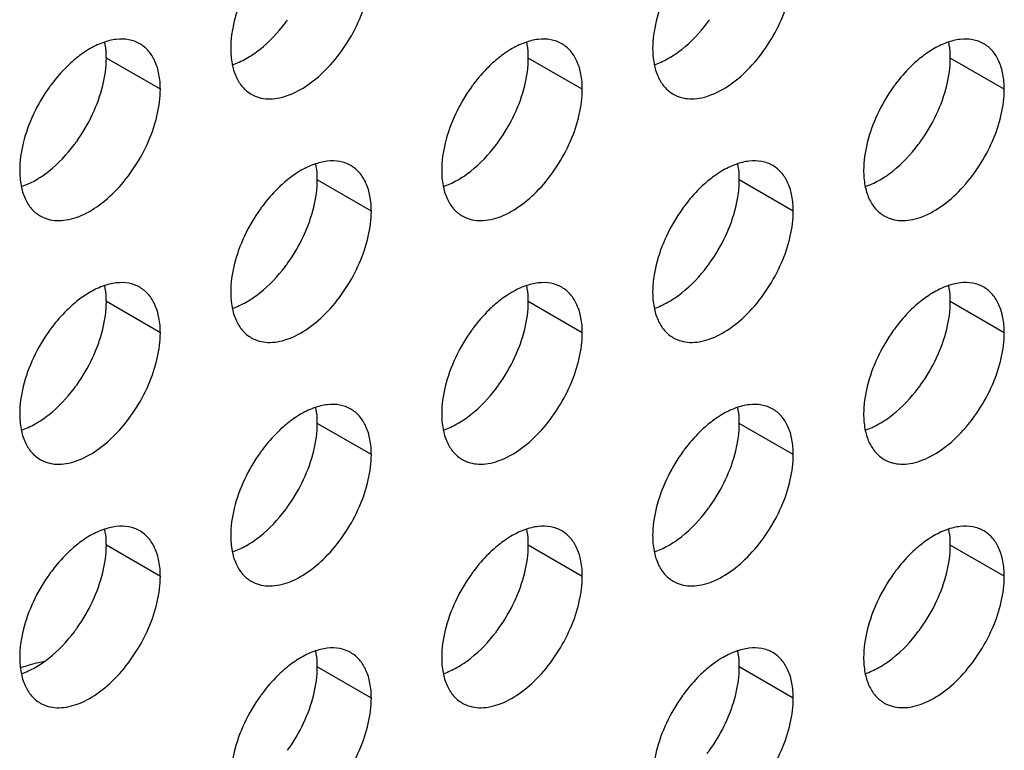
# Model space of a CAD drawing. Header units: inches. Extents: x 0 to 34, y 0 to 22.
# Tile 75 of 79: x 25.049 to 25.668, y 14.697 to 15.157. Entities that reach past the tile are written whole.
import ezdxf

# ---------------------------------------------------------------- set-up
doc = ezdxf.new("R2010")
doc.units = ezdxf.units.IN
doc.header["$LTSCALE"] = 1.87
doc.header["$MEASUREMENT"] = 0
doc.layers.get('0').update_dxf_attribs({"linetype": 'CONTINUOUS'})

msp = doc.modelspace()

# ---------------------------------------------------------------- linework, layer by layer
at = {"color": 9, "linetype": 'CONTINUOUS'}
for p, q in [((25.13749, 15.1128), (25.10355, 15.1324)), ((25.40266, 15.11281), (25.36872, 15.13241)), ((25.66782, 15.11283), (25.63388, 15.13243)), ((25.27008, 15.03626), (25.23613, 15.05586)), ((25.53524, 15.03628), (25.5013, 15.05587)), ((25.13749, 14.95971), (25.10355, 14.97931)), ((25.40266, 14.95973), (25.36872, 14.97932)), ((25.66782, 14.95974), (25.63388, 14.97934)), ((25.27008, 14.88317), (25.23613, 14.90277)), ((25.53524, 14.88319), (25.5013, 14.90279)), ((25.13749, 14.80662), (25.10355, 14.82622)), ((25.40266, 14.80664), (25.36872, 14.82623)), ((25.66782, 14.80665), (25.63388, 14.82625)), ((25.27008, 14.73009), (25.23613, 14.74968)), ((25.53524, 14.7301), (25.5013, 14.7497))]:
    msp.add_line(p, q, dxfattribs=at)
at = {"color": 7, "linetype": 'CONTINUOUS'}
for centre, radius, start, end in [((25.13258, 15.21738), 0.10445, 323.02817, 324.37559), ((25.39775, 15.2174), 0.10445, 323.02817, 324.37559), ((25.15266, 15.05333), 0.10445, 143.02817, 144.37559), ((25.41782, 15.05334), 0.10445, 143.02817, 144.37559), ((25.68299, 15.05336), 0.10445, 143.02817, 144.37559), ((25.15525, 15.05151), 0.10762, 144.39348, 154.94902), ((25.42041, 15.05153), 0.10762, 144.39348, 154.94902), ((25.68558, 15.05154), 0.10762, 144.39348, 154.94902), ((24.99741, 15.14265), 0.10762, 324.39348, 334.94902), ((25.26257, 15.14267), 0.10762, 324.39348, 334.94902), ((25.52774, 15.14268), 0.10762, 324.39348, 334.94902), ((25, 15.14083), 0.10445, 323.02817, 324.37559), ((25.26517, 15.14085), 0.10445, 323.02817, 324.37559), ((25.53033, 15.14086), 0.10445, 323.02817, 324.37559), ((25.28783, 14.97497), 0.10762, 144.39348, 154.94902), ((25.28524, 14.97679), 0.10445, 143.02817, 144.37559), ((25.553, 14.97499), 0.10762, 144.39348, 154.94902), ((25.5504, 14.97681), 0.10445, 143.02817, 144.37559), ((25.12999, 15.06611), 0.10762, 324.39348, 334.94902), ((25.39515, 15.06613), 0.10762, 324.39348, 334.94902), ((25.13258, 15.0643), 0.10445, 323.02817, 324.37559), ((25.39775, 15.06431), 0.10445, 323.02817, 324.37559), ((25.15525, 14.89842), 0.10762, 144.39348, 154.94902), ((25.15266, 14.90024), 0.10445, 143.02817, 144.37559), ((25.42041, 14.89844), 0.10762, 144.39348, 154.94902), ((25.41782, 14.90025), 0.10445, 143.02817, 144.37559), ((25.68558, 14.89845), 0.10762, 144.39348, 154.94902), ((25.68299, 14.90027), 0.10445, 143.02817, 144.37559), ((24.99741, 14.98956), 0.10762, 324.39348, 334.94902), ((25.26257, 14.98958), 0.10762, 324.39348, 334.94902), ((25.52774, 14.98959), 0.10762, 324.39348, 334.94902), ((25, 14.98774), 0.10445, 323.02817, 324.37559), ((25.26517, 14.98776), 0.10445, 323.02817, 324.37559), ((25.53033, 14.98777), 0.10445, 323.02817, 324.37559), ((25.28524, 14.8237), 0.10445, 143.02817, 144.37559), ((25.5504, 14.82372), 0.10445, 143.02817, 144.37559), ((25.28783, 14.82189), 0.10762, 144.39348, 154.94902), ((25.553, 14.8219), 0.10762, 144.39348, 154.94902), ((25.12999, 14.91303), 0.10762, 324.39348, 334.94902), ((25.39515, 14.91304), 0.10762, 324.39348, 334.94902), ((25.13258, 14.91121), 0.10445, 323.02817, 324.37559), ((25.39775, 14.91122), 0.10445, 323.02817, 324.37559), ((25.15525, 14.74533), 0.10762, 144.39348, 154.94902), ((25.15266, 14.74715), 0.10445, 143.02817, 144.37559), ((25.42041, 14.74535), 0.10762, 144.39348, 154.94902), ((25.41782, 14.74717), 0.10445, 143.02817, 144.37559), ((25.68558, 14.74536), 0.10762, 144.39348, 154.94902), ((25.68299, 14.74718), 0.10445, 143.02817, 144.37559), ((24.99741, 14.83647), 0.10762, 324.39348, 334.94902), ((25.26257, 14.83649), 0.10762, 324.39348, 334.94902), ((25.52774, 14.8365), 0.10762, 324.39348, 334.94902), ((25, 14.83466), 0.10445, 323.02817, 324.37559), ((25.26517, 14.83467), 0.10445, 323.02817, 324.37559), ((25.53033, 14.83469), 0.10445, 323.02817, 324.37559), ((25.28524, 14.67061), 0.10445, 143.02817, 144.37559), ((25.5504, 14.67063), 0.10445, 143.02817, 144.37559), ((25.28783, 14.6688), 0.10762, 144.39348, 154.94902), ((25.553, 14.66881), 0.10762, 144.39348, 154.94902), ((25.12999, 14.75994), 0.10762, 324.39348, 334.94902), ((25.39515, 14.75995), 0.10762, 324.39348, 334.94902), ((25.39775, 14.75813), 0.10445, 323.02817, 324.37559)]:
    msp.add_arc(centre, radius, start, end, dxfattribs=at)
for points, knots in [([(25.19463, 15.10971), (25.19617, 15.10882), (25.19957, 15.10741), (25.20517, 15.10658), (25.2112, 15.10703), (25.21994, 15.10935), (25.23113, 15.11547), (25.24348, 15.12641), (25.25441, 15.14039), (25.263, 15.15628), (25.26858, 15.17278), (25.27008, 15.18401), (25.27008, 15.18935)], [0, 0, 0, 0, 0.042859, 0.087488, 0.135321, 0.187286, 0.304552, 0.438224, 0.582573, 0.72973, 0.871322, 1, 1, 1, 1]), ([(25.45979, 15.10972), (25.46134, 15.10883), (25.46473, 15.10742), (25.47034, 15.1066), (25.47636, 15.10704), (25.48511, 15.10937), (25.49629, 15.11549), (25.50865, 15.12643), (25.51957, 15.14041), (25.52817, 15.1563), (25.53375, 15.17279), (25.53524, 15.18402), (25.53524, 15.18937)], [0, 0, 0, 0, 0.042859, 0.087488, 0.135321, 0.187286, 0.304552, 0.438224, 0.582573, 0.72973, 0.871322, 1, 1, 1, 1]), ([(25.19034, 15.17363), (25.18763, 15.16784), (25.18344, 15.15631), (25.18169, 15.14411), (25.18169, 15.13832)], [0, 0, 0, 0, 0.52459, 1, 1, 1, 1]), ([(25.4555, 15.17365), (25.45279, 15.16785), (25.44861, 15.15632), (25.44685, 15.14413), (25.44685, 15.13833)], [0, 0, 0, 0, 0.52459, 1, 1, 1, 1]), ([(25.18268, 15.12819), (25.18567, 15.12917), (25.19175, 15.13196), (25.20362, 15.1401), (25.21139, 15.1484), (25.21603, 15.15456)], [0, 0, 0, 0, 0.219631, 0.462243, 1, 1, 1, 1]), ([(25.44784, 15.1282), (25.45083, 15.12919), (25.45691, 15.13198), (25.46878, 15.14012), (25.47656, 15.14841), (25.4812, 15.15458)], [0, 0, 0, 0, 0.219631, 0.462243, 1, 1, 1, 1]), ([(25.12455, 15.14141), (25.12244, 15.14263), (25.11756, 15.14438), (25.10945, 15.14448), (25.10083, 15.14226), (25.09523, 15.13948), (25.09242, 15.13779)], [0, 0, 0, 0, 0.216672, 0.449394, 0.70907, 1, 1, 1, 1]), ([(25.10355, 15.1324), (25.10355, 15.13328), (25.10348, 15.13668), (25.10308, 15.14007), (25.10257, 15.14253)], [0, 0, 0, 0, 0.260929, 1, 1, 1, 1]), ([(25.13749, 15.1128), (25.13749, 15.11597), (25.13701, 15.12199), (25.13457, 15.13026), (25.13047, 15.13698), (25.12661, 15.14022), (25.12455, 15.14141)], [0, 0, 0, 0, 0.289799, 0.549049, 0.782228, 1, 1, 1, 1]), ([(25.38972, 15.14142), (25.3876, 15.14264), (25.38272, 15.14439), (25.37462, 15.1445), (25.36599, 15.14228), (25.3604, 15.1395), (25.35759, 15.13781)], [0, 0, 0, 0, 0.216672, 0.449394, 0.70907, 1, 1, 1, 1]), ([(25.36872, 15.13241), (25.36872, 15.1333), (25.36864, 15.13669), (25.36825, 15.14008), (25.36774, 15.14254)], [0, 0, 0, 0, 0.260929, 1, 1, 1, 1]), ([(25.40266, 15.11281), (25.40266, 15.11598), (25.40218, 15.122), (25.39974, 15.13028), (25.39563, 15.13699), (25.39178, 15.14023), (25.38972, 15.14142)], [0, 0, 0, 0, 0.289799, 0.549049, 0.782228, 1, 1, 1, 1]), ([(25.65488, 15.14144), (25.65277, 15.14266), (25.64789, 15.1444), (25.63978, 15.14451), (25.63116, 15.14229), (25.62556, 15.13951), (25.62275, 15.13782)], [0, 0, 0, 0, 0.216672, 0.449394, 0.70907, 1, 1, 1, 1]), ([(25.63388, 15.13243), (25.63388, 15.13331), (25.63381, 15.13671), (25.63341, 15.1401), (25.6329, 15.14256)], [0, 0, 0, 0, 0.260929, 1, 1, 1, 1]), ([(25.66782, 15.11283), (25.66782, 15.116), (25.66734, 15.12202), (25.6649, 15.13029), (25.6608, 15.137), (25.65694, 15.14025), (25.65488, 15.14144)], [0, 0, 0, 0, 0.289799, 0.549049, 0.782228, 1, 1, 1, 1]), ([(25.09242, 15.13779), (25.09153, 15.13726), (25.08788, 15.13494), (25.08446, 15.13227), (25.082, 15.13009)], [0, 0, 0, 0, 0.240505, 1, 1, 1, 1]), ([(25.18169, 15.13832), (25.18169, 15.13515), (25.18217, 15.12913), (25.18461, 15.12085), (25.18871, 15.11414), (25.19257, 15.1109), (25.19463, 15.10971)], [0, 0, 0, 0, 0.289799, 0.549049, 0.782228, 1, 1, 1, 1]), ([(25.35759, 15.13781), (25.35669, 15.13727), (25.35305, 15.13495), (25.34963, 15.13228), (25.34717, 15.13011)], [0, 0, 0, 0, 0.240505, 1, 1, 1, 1]), ([(25.44685, 15.13833), (25.44685, 15.13516), (25.44733, 15.12914), (25.44977, 15.12087), (25.45388, 15.11415), (25.45773, 15.11091), (25.45979, 15.10972)], [0, 0, 0, 0, 0.289799, 0.549049, 0.782228, 1, 1, 1, 1]), ([(25.62275, 15.13782), (25.62186, 15.13729), (25.61821, 15.13497), (25.61479, 15.13229), (25.61233, 15.13012)], [0, 0, 0, 0, 0.240505, 1, 1, 1, 1]), ([(25.082, 15.13009), (25.08085, 15.12908), (25.07624, 15.12477), (25.07208, 15.11997), (25.0692, 15.11615)], [0, 0, 0, 0, 0.242395, 1, 1, 1, 1]), ([(25.0949, 15.09708), (25.09761, 15.10287), (25.1018, 15.1144), (25.10355, 15.1266), (25.10355, 15.1324)], [0, 0, 0, 0, 0.52459, 1, 1, 1, 1]), ([(25.34717, 15.13011), (25.34602, 15.12909), (25.3414, 15.12478), (25.33725, 15.11999), (25.33437, 15.11616)], [0, 0, 0, 0, 0.242395, 1, 1, 1, 1]), ([(25.36007, 15.0971), (25.36278, 15.10289), (25.36696, 15.11442), (25.36872, 15.12662), (25.36872, 15.13241)], [0, 0, 0, 0, 0.52459, 1, 1, 1, 1]), ([(25.61233, 15.13012), (25.61118, 15.12911), (25.60657, 15.1248), (25.60241, 15.12), (25.59953, 15.11618)], [0, 0, 0, 0, 0.242395, 1, 1, 1, 1]), ([(25.62523, 15.09711), (25.62794, 15.1029), (25.63213, 15.11443), (25.63388, 15.12663), (25.63388, 15.13243)], [0, 0, 0, 0, 0.52459, 1, 1, 1, 1]), ([(25.06205, 15.03316), (25.06359, 15.03227), (25.06698, 15.03085), (25.07259, 15.03003), (25.07861, 15.03048), (25.08736, 15.0328), (25.09855, 15.03892), (25.1109, 15.04986), (25.12182, 15.06384), (25.13042, 15.07973), (25.136, 15.09622), (25.13749, 15.10746), (25.13749, 15.1128)], [0, 0, 0, 0, 0.042859, 0.087488, 0.135321, 0.187286, 0.304552, 0.438224, 0.582573, 0.72973, 0.871322, 1, 1, 1, 1]), ([(25.32721, 15.03317), (25.32875, 15.03228), (25.33215, 15.03087), (25.33776, 15.03005), (25.34378, 15.03049), (25.35253, 15.03282), (25.36371, 15.03893), (25.37607, 15.04988), (25.38699, 15.06386), (25.39559, 15.07975), (25.40116, 15.09624), (25.40266, 15.10747), (25.40266, 15.11281)], [0, 0, 0, 0, 0.042859, 0.087488, 0.135321, 0.187286, 0.304552, 0.438224, 0.582573, 0.72973, 0.871322, 1, 1, 1, 1]), ([(25.59238, 15.03319), (25.59392, 15.0323), (25.59731, 15.03088), (25.60292, 15.03006), (25.60894, 15.03051), (25.61769, 15.03283), (25.62888, 15.03895), (25.64123, 15.04989), (25.65215, 15.06387), (25.66075, 15.07976), (25.66633, 15.09625), (25.66782, 15.10749), (25.66782, 15.11283)], [0, 0, 0, 0, 0.042859, 0.087488, 0.135321, 0.187286, 0.304552, 0.438224, 0.582573, 0.72973, 0.871322, 1, 1, 1, 1]), ([(25.05775, 15.09708), (25.05505, 15.09129), (25.05086, 15.07976), (25.0491, 15.06756), (25.0491, 15.06176)], [0, 0, 0, 0, 0.52459, 1, 1, 1, 1]), ([(25.32292, 15.09709), (25.32021, 15.0913), (25.31602, 15.07977), (25.31427, 15.06757), (25.31427, 15.06178)], [0, 0, 0, 0, 0.52459, 1, 1, 1, 1]), ([(25.58808, 15.09711), (25.58538, 15.09132), (25.58119, 15.07979), (25.57943, 15.06759), (25.57943, 15.06179)], [0, 0, 0, 0, 0.52459, 1, 1, 1, 1]), ([(25.05009, 15.05163), (25.05309, 15.05262), (25.05916, 15.05541), (25.07104, 15.06355), (25.07881, 15.07185), (25.08345, 15.07801)], [0, 0, 0, 0, 0.219631, 0.462243, 1, 1, 1, 1]), ([(25.31526, 15.05165), (25.31825, 15.05264), (25.32433, 15.05542), (25.3362, 15.06356), (25.34397, 15.07186), (25.34862, 15.07803)], [0, 0, 0, 0, 0.219631, 0.462243, 1, 1, 1, 1]), ([(25.58042, 15.05166), (25.58342, 15.05265), (25.58949, 15.05544), (25.60137, 15.06358), (25.60914, 15.07188), (25.61378, 15.07804)], [0, 0, 0, 0, 0.219631, 0.462243, 1, 1, 1, 1]), ([(25.25713, 15.06487), (25.25502, 15.06609), (25.25014, 15.06784), (25.24203, 15.06794), (25.23341, 15.06572), (25.22781, 15.06294), (25.225, 15.06126)], [0, 0, 0, 0, 0.216672, 0.449394, 0.70907, 1, 1, 1, 1]), ([(25.23613, 15.05586), (25.23613, 15.05675), (25.23606, 15.06014), (25.23566, 15.06353), (25.23515, 15.06599)], [0, 0, 0, 0, 0.260929, 1, 1, 1, 1]), ([(25.5223, 15.06489), (25.52018, 15.06611), (25.5153, 15.06785), (25.5072, 15.06796), (25.49857, 15.06574), (25.49298, 15.06296), (25.49017, 15.06127)], [0, 0, 0, 0, 0.216672, 0.449394, 0.70907, 1, 1, 1, 1]), ([(25.5013, 15.05587), (25.5013, 15.05676), (25.50122, 15.06015), (25.50083, 15.06355), (25.50032, 15.066)], [0, 0, 0, 0, 0.260929, 1, 1, 1, 1]), ([(25.0491, 15.06176), (25.0491, 15.0586), (25.04958, 15.05258), (25.05202, 15.0443), (25.05613, 15.03759), (25.05999, 15.03435), (25.06205, 15.03316)], [0, 0, 0, 0, 0.289799, 0.549049, 0.782228, 1, 1, 1, 1]), ([(25.225, 15.06126), (25.22411, 15.06072), (25.22046, 15.0584), (25.21705, 15.05573), (25.21458, 15.05356)], [0, 0, 0, 0, 0.240505, 1, 1, 1, 1]), ([(25.27008, 15.03626), (25.27008, 15.03943), (25.2696, 15.04545), (25.26716, 15.05372), (25.26305, 15.06044), (25.25919, 15.06368), (25.25713, 15.06487)], [0, 0, 0, 0, 0.289799, 0.549049, 0.782228, 1, 1, 1, 1]), ([(25.31427, 15.06178), (25.31427, 15.05861), (25.31475, 15.05259), (25.31719, 15.04432), (25.32129, 15.0376), (25.32515, 15.03436), (25.32721, 15.03317)], [0, 0, 0, 0, 0.289799, 0.549049, 0.782228, 1, 1, 1, 1]), ([(25.49017, 15.06127), (25.48928, 15.06074), (25.48563, 15.05842), (25.48221, 15.05574), (25.47975, 15.05357)], [0, 0, 0, 0, 0.240505, 1, 1, 1, 1]), ([(25.53524, 15.03628), (25.53524, 15.03944), (25.53476, 15.04547), (25.53232, 15.05374), (25.52822, 15.06045), (25.52436, 15.0637), (25.5223, 15.06489)], [0, 0, 0, 0, 0.289799, 0.549049, 0.782228, 1, 1, 1, 1]), ([(25.57943, 15.06179), (25.57943, 15.05863), (25.57991, 15.0526), (25.58235, 15.04433), (25.58646, 15.03762), (25.59032, 15.03438), (25.59238, 15.03319)], [0, 0, 0, 0, 0.289799, 0.549049, 0.782228, 1, 1, 1, 1]), ([(25.21458, 15.05356), (25.21344, 15.05254), (25.20882, 15.04823), (25.20466, 15.04343), (25.20179, 15.03961)], [0, 0, 0, 0, 0.242395, 1, 1, 1, 1]), ([(25.22749, 15.02054), (25.23019, 15.02634), (25.23438, 15.03787), (25.23613, 15.05006), (25.23613, 15.05586)], [0, 0, 0, 0, 0.52459, 1, 1, 1, 1]), ([(25.47975, 15.05357), (25.4786, 15.05256), (25.47398, 15.04825), (25.46983, 15.04345), (25.46695, 15.03963)], [0, 0, 0, 0, 0.242395, 1, 1, 1, 1]), ([(25.49265, 15.02056), (25.49536, 15.02635), (25.49955, 15.03788), (25.5013, 15.05008), (25.5013, 15.05587)], [0, 0, 0, 0, 0.52459, 1, 1, 1, 1]), ([(25.19463, 14.95662), (25.19617, 14.95573), (25.19957, 14.95432), (25.20517, 14.9535), (25.2112, 14.95394), (25.21994, 14.95627), (25.23113, 14.96238), (25.24348, 14.97333), (25.25441, 14.98731), (25.263, 15.00319), (25.26858, 15.01969), (25.27008, 15.03092), (25.27008, 15.03626)], [0, 0, 0, 0, 0.042859, 0.087488, 0.135321, 0.187286, 0.304552, 0.438224, 0.582573, 0.72973, 0.871322, 1, 1, 1, 1]), ([(25.45979, 14.95663), (25.46134, 14.95574), (25.46473, 14.95433), (25.47034, 14.95351), (25.47636, 14.95395), (25.48511, 14.95628), (25.49629, 14.9624), (25.50865, 14.97334), (25.51957, 14.98732), (25.52817, 15.00321), (25.53375, 15.0197), (25.53524, 15.03094), (25.53524, 15.03628)], [0, 0, 0, 0, 0.042859, 0.087488, 0.135321, 0.187286, 0.304552, 0.438224, 0.582573, 0.72973, 0.871322, 1, 1, 1, 1]), ([(25.19034, 15.02054), (25.18763, 15.01475), (25.18344, 15.00322), (25.18169, 14.99102), (25.18169, 14.98523)], [0, 0, 0, 0, 0.52459, 1, 1, 1, 1]), ([(25.4555, 15.02056), (25.45279, 15.01476), (25.44861, 15.00324), (25.44685, 14.99104), (25.44685, 14.98524)], [0, 0, 0, 0, 0.52459, 1, 1, 1, 1]), ([(25.18268, 14.9751), (25.18567, 14.97608), (25.19175, 14.97887), (25.20362, 14.98701), (25.21139, 14.99531), (25.21603, 15.00148)], [0, 0, 0, 0, 0.219631, 0.462243, 1, 1, 1, 1]), ([(25.44784, 14.97511), (25.45083, 14.9761), (25.45691, 14.97889), (25.46878, 14.98703), (25.47656, 14.99532), (25.4812, 15.00149)], [0, 0, 0, 0, 0.219631, 0.462243, 1, 1, 1, 1]), ([(25.12455, 14.98832), (25.12244, 14.98954), (25.11756, 14.99129), (25.10945, 14.99139), (25.10083, 14.98917), (25.09523, 14.98639), (25.09242, 14.98471)], [0, 0, 0, 0, 0.216672, 0.449394, 0.70907, 1, 1, 1, 1]), ([(25.10355, 14.97931), (25.10355, 14.98019), (25.10348, 14.98359), (25.10308, 14.98698), (25.10257, 14.98944)], [0, 0, 0, 0, 0.260929, 1, 1, 1, 1]), ([(25.13749, 14.95971), (25.13749, 14.96288), (25.13701, 14.9689), (25.13457, 14.97717), (25.13047, 14.98389), (25.12661, 14.98713), (25.12455, 14.98832)], [0, 0, 0, 0, 0.289799, 0.549049, 0.782228, 1, 1, 1, 1]), ([(25.38972, 14.98833), (25.3876, 14.98956), (25.38272, 14.9913), (25.37462, 14.99141), (25.36599, 14.98919), (25.3604, 14.98641), (25.35759, 14.98472)], [0, 0, 0, 0, 0.216672, 0.449394, 0.70907, 1, 1, 1, 1]), ([(25.36872, 14.97932), (25.36872, 14.98021), (25.36864, 14.9836), (25.36825, 14.987), (25.36774, 14.98945)], [0, 0, 0, 0, 0.260929, 1, 1, 1, 1]), ([(25.40266, 14.95973), (25.40266, 14.96289), (25.40218, 14.96891), (25.39974, 14.97719), (25.39563, 14.9839), (25.39178, 14.98714), (25.38972, 14.98833)], [0, 0, 0, 0, 0.289799, 0.549049, 0.782228, 1, 1, 1, 1]), ([(25.65488, 14.98835), (25.65277, 14.98957), (25.64789, 14.99132), (25.63978, 14.99142), (25.63116, 14.9892), (25.62556, 14.98642), (25.62275, 14.98474)], [0, 0, 0, 0, 0.216672, 0.449394, 0.70907, 1, 1, 1, 1]), ([(25.63388, 14.97934), (25.63388, 14.98022), (25.63381, 14.98362), (25.63341, 14.98701), (25.6329, 14.98947)], [0, 0, 0, 0, 0.260929, 1, 1, 1, 1]), ([(25.66782, 14.95974), (25.66782, 14.96291), (25.66734, 14.96893), (25.6649, 14.9772), (25.6608, 14.98392), (25.65694, 14.98716), (25.65488, 14.98835)], [0, 0, 0, 0, 0.289799, 0.549049, 0.782228, 1, 1, 1, 1]), ([(25.09242, 14.98471), (25.09153, 14.98417), (25.08788, 14.98185), (25.08446, 14.97918), (25.082, 14.977)], [0, 0, 0, 0, 0.240505, 1, 1, 1, 1]), ([(25.0949, 14.94399), (25.09761, 14.94979), (25.1018, 14.96131), (25.10355, 14.97351), (25.10355, 14.97931)], [0, 0, 0, 0, 0.52459, 1, 1, 1, 1]), ([(25.18169, 14.98523), (25.18169, 14.98206), (25.18217, 14.97604), (25.18461, 14.96777), (25.18871, 14.96105), (25.19257, 14.95781), (25.19463, 14.95662)], [0, 0, 0, 0, 0.289799, 0.549049, 0.782228, 1, 1, 1, 1]), ([(25.35759, 14.98472), (25.35669, 14.98419), (25.35305, 14.98187), (25.34963, 14.97919), (25.34717, 14.97702)], [0, 0, 0, 0, 0.240505, 1, 1, 1, 1]), ([(25.36007, 14.94401), (25.36278, 14.9498), (25.36696, 14.96133), (25.36872, 14.97353), (25.36872, 14.97932)], [0, 0, 0, 0, 0.52459, 1, 1, 1, 1]), ([(25.44685, 14.98524), (25.44685, 14.98208), (25.44733, 14.97605), (25.44977, 14.96778), (25.45388, 14.96107), (25.45773, 14.95782), (25.45979, 14.95663)], [0, 0, 0, 0, 0.289799, 0.549049, 0.782228, 1, 1, 1, 1]), ([(25.62275, 14.98474), (25.62186, 14.9842), (25.61821, 14.98188), (25.61479, 14.97921), (25.61233, 14.97703)], [0, 0, 0, 0, 0.240505, 1, 1, 1, 1]), ([(25.62523, 14.94402), (25.62794, 14.94982), (25.63213, 14.96134), (25.63388, 14.97354), (25.63388, 14.97934)], [0, 0, 0, 0, 0.52459, 1, 1, 1, 1]), ([(25.082, 14.977), (25.08085, 14.97599), (25.07624, 14.97168), (25.07208, 14.96688), (25.0692, 14.96306)], [0, 0, 0, 0, 0.242395, 1, 1, 1, 1]), ([(25.34717, 14.97702), (25.34602, 14.97601), (25.3414, 14.9717), (25.33725, 14.9669), (25.33437, 14.96308)], [0, 0, 0, 0, 0.242395, 1, 1, 1, 1]), ([(25.61233, 14.97703), (25.61118, 14.97602), (25.60657, 14.97171), (25.60241, 14.96691), (25.59953, 14.96309)], [0, 0, 0, 0, 0.242395, 1, 1, 1, 1]), ([(25.06205, 14.88007), (25.06359, 14.87918), (25.06698, 14.87777), (25.07259, 14.87694), (25.07861, 14.87739), (25.08736, 14.87972), (25.09855, 14.88583), (25.1109, 14.89677), (25.12182, 14.91075), (25.13042, 14.92664), (25.136, 14.94314), (25.13749, 14.95437), (25.13749, 14.95971)], [0, 0, 0, 0, 0.042859, 0.087488, 0.135321, 0.187286, 0.304552, 0.438224, 0.582573, 0.72973, 0.871322, 1, 1, 1, 1]), ([(25.32721, 14.88008), (25.32875, 14.87919), (25.33215, 14.87778), (25.33776, 14.87696), (25.34378, 14.8774), (25.35253, 14.87973), (25.36371, 14.88585), (25.37607, 14.89679), (25.38699, 14.91077), (25.39559, 14.92666), (25.40116, 14.94315), (25.40266, 14.95438), (25.40266, 14.95973)], [0, 0, 0, 0, 0.042859, 0.087488, 0.135321, 0.187286, 0.304552, 0.438224, 0.582573, 0.72973, 0.871322, 1, 1, 1, 1]), ([(25.59238, 14.8801), (25.59392, 14.87921), (25.59731, 14.8778), (25.60292, 14.87697), (25.60894, 14.87742), (25.61769, 14.87974), (25.62888, 14.88586), (25.64123, 14.8968), (25.65215, 14.91078), (25.66075, 14.92667), (25.66633, 14.94317), (25.66782, 14.9544), (25.66782, 14.95974)], [0, 0, 0, 0, 0.042859, 0.087488, 0.135321, 0.187286, 0.304552, 0.438224, 0.582573, 0.72973, 0.871322, 1, 1, 1, 1]), ([(25.05775, 14.94399), (25.05505, 14.9382), (25.05086, 14.92667), (25.0491, 14.91447), (25.0491, 14.90868)], [0, 0, 0, 0, 0.52459, 1, 1, 1, 1]), ([(25.32292, 14.94401), (25.32021, 14.93821), (25.31602, 14.92669), (25.31427, 14.91449), (25.31427, 14.90869)], [0, 0, 0, 0, 0.52459, 1, 1, 1, 1]), ([(25.58808, 14.94402), (25.58538, 14.93823), (25.58119, 14.9267), (25.57943, 14.9145), (25.57943, 14.90871)], [0, 0, 0, 0, 0.52459, 1, 1, 1, 1]), ([(25.05009, 14.89855), (25.05309, 14.89953), (25.05916, 14.90232), (25.07104, 14.91046), (25.07881, 14.91876), (25.08345, 14.92492)], [0, 0, 0, 0, 0.219631, 0.462243, 1, 1, 1, 1]), ([(25.31526, 14.89856), (25.31825, 14.89955), (25.32433, 14.90234), (25.3362, 14.91048), (25.34397, 14.91877), (25.34862, 14.92494)], [0, 0, 0, 0, 0.219631, 0.462243, 1, 1, 1, 1]), ([(25.58042, 14.89858), (25.58342, 14.89956), (25.58949, 14.90235), (25.60137, 14.91049), (25.60914, 14.91879), (25.61378, 14.92495)], [0, 0, 0, 0, 0.219631, 0.462243, 1, 1, 1, 1]), ([(25.25713, 14.91178), (25.25502, 14.913), (25.25014, 14.91475), (25.24203, 14.91486), (25.23341, 14.91264), (25.22781, 14.90986), (25.225, 14.90817)], [0, 0, 0, 0, 0.216672, 0.449394, 0.70907, 1, 1, 1, 1]), ([(25.23613, 14.90277), (25.23613, 14.90366), (25.23606, 14.90705), (25.23566, 14.91044), (25.23515, 14.9129)], [0, 0, 0, 0, 0.260929, 1, 1, 1, 1]), ([(25.27008, 14.88317), (25.27008, 14.88634), (25.2696, 14.89236), (25.26716, 14.90064), (25.26305, 14.90735), (25.25919, 14.91059), (25.25713, 14.91178)], [0, 0, 0, 0, 0.289799, 0.549049, 0.782228, 1, 1, 1, 1]), ([(25.5223, 14.9118), (25.52018, 14.91302), (25.5153, 14.91476), (25.5072, 14.91487), (25.49857, 14.91265), (25.49298, 14.90987), (25.49017, 14.90818)], [0, 0, 0, 0, 0.216672, 0.449394, 0.70907, 1, 1, 1, 1]), ([(25.5013, 14.90279), (25.5013, 14.90367), (25.50122, 14.90707), (25.50083, 14.91046), (25.50032, 14.91292)], [0, 0, 0, 0, 0.260929, 1, 1, 1, 1]), ([(25.53524, 14.88319), (25.53524, 14.88636), (25.53476, 14.89238), (25.53232, 14.90065), (25.52822, 14.90737), (25.52436, 14.91061), (25.5223, 14.9118)], [0, 0, 0, 0, 0.289799, 0.549049, 0.782228, 1, 1, 1, 1]), ([(25.0491, 14.90868), (25.0491, 14.90551), (25.04958, 14.89949), (25.05202, 14.89121), (25.05613, 14.8845), (25.05999, 14.88126), (25.06205, 14.88007)], [0, 0, 0, 0, 0.289799, 0.549049, 0.782228, 1, 1, 1, 1]), ([(25.225, 14.90817), (25.22411, 14.90763), (25.22046, 14.90531), (25.21705, 14.90264), (25.21458, 14.90047)], [0, 0, 0, 0, 0.240505, 1, 1, 1, 1]), ([(25.31427, 14.90869), (25.31427, 14.90552), (25.31475, 14.8995), (25.31719, 14.89123), (25.32129, 14.88451), (25.32515, 14.88127), (25.32721, 14.88008)], [0, 0, 0, 0, 0.289799, 0.549049, 0.782228, 1, 1, 1, 1]), ([(25.49017, 14.90818), (25.48928, 14.90765), (25.48563, 14.90533), (25.48221, 14.90266), (25.47975, 14.90048)], [0, 0, 0, 0, 0.240505, 1, 1, 1, 1]), ([(25.57943, 14.90871), (25.57943, 14.90554), (25.57991, 14.89952), (25.58235, 14.89124), (25.58646, 14.88453), (25.59032, 14.88129), (25.59238, 14.8801)], [0, 0, 0, 0, 0.289799, 0.549049, 0.782228, 1, 1, 1, 1]), ([(25.21458, 14.90047), (25.21344, 14.89946), (25.20882, 14.89514), (25.20466, 14.89035), (25.20179, 14.88652)], [0, 0, 0, 0, 0.242395, 1, 1, 1, 1]), ([(25.22749, 14.86746), (25.23019, 14.87325), (25.23438, 14.88478), (25.23613, 14.89698), (25.23613, 14.90277)], [0, 0, 0, 0, 0.52459, 1, 1, 1, 1]), ([(25.47975, 14.90048), (25.4786, 14.89947), (25.47398, 14.89516), (25.46983, 14.89036), (25.46695, 14.88654)], [0, 0, 0, 0, 0.242395, 1, 1, 1, 1]), ([(25.49265, 14.86747), (25.49536, 14.87326), (25.49955, 14.88479), (25.5013, 14.89699), (25.5013, 14.90279)], [0, 0, 0, 0, 0.52459, 1, 1, 1, 1]), ([(25.19463, 14.80353), (25.19617, 14.80264), (25.19957, 14.80123), (25.20517, 14.80041), (25.2112, 14.80085), (25.21994, 14.80318), (25.23113, 14.80929), (25.24348, 14.82024), (25.25441, 14.83422), (25.263, 14.85011), (25.26858, 14.8666), (25.27008, 14.87783), (25.27008, 14.88317)], [0, 0, 0, 0, 0.042859, 0.087488, 0.135321, 0.187286, 0.304552, 0.438224, 0.582573, 0.72973, 0.871322, 1, 1, 1, 1]), ([(25.45979, 14.80355), (25.46134, 14.80266), (25.46473, 14.80124), (25.47034, 14.80042), (25.47636, 14.80087), (25.48511, 14.80319), (25.49629, 14.80931), (25.50865, 14.82025), (25.51957, 14.83423), (25.52817, 14.85012), (25.53375, 14.86661), (25.53524, 14.87785), (25.53524, 14.88319)], [0, 0, 0, 0, 0.042859, 0.087488, 0.135321, 0.187286, 0.304552, 0.438224, 0.582573, 0.72973, 0.871322, 1, 1, 1, 1]), ([(25.19034, 14.86745), (25.18763, 14.86166), (25.18344, 14.85013), (25.18169, 14.83793), (25.18169, 14.83214)], [0, 0, 0, 0, 0.52459, 1, 1, 1, 1]), ([(25.4555, 14.86747), (25.45279, 14.86168), (25.44861, 14.85015), (25.44685, 14.83795), (25.44685, 14.83215)], [0, 0, 0, 0, 0.52459, 1, 1, 1, 1]), ([(25.18268, 14.82201), (25.18567, 14.823), (25.19175, 14.82578), (25.20362, 14.83392), (25.21139, 14.84222), (25.21603, 14.84839)], [0, 0, 0, 0, 0.219631, 0.462243, 1, 1, 1, 1]), ([(25.44784, 14.82202), (25.45083, 14.82301), (25.45691, 14.8258), (25.46878, 14.83394), (25.47656, 14.84224), (25.4812, 14.8484)], [0, 0, 0, 0, 0.219631, 0.462243, 1, 1, 1, 1]), ([(25.12455, 14.83523), (25.12244, 14.83645), (25.11756, 14.8382), (25.10945, 14.8383), (25.10083, 14.83608), (25.09523, 14.8333), (25.09242, 14.83162)], [0, 0, 0, 0, 0.216672, 0.449394, 0.70907, 1, 1, 1, 1]), ([(25.38972, 14.83525), (25.3876, 14.83647), (25.38272, 14.83821), (25.37462, 14.83832), (25.36599, 14.8361), (25.3604, 14.83332), (25.35759, 14.83163)], [0, 0, 0, 0, 0.216672, 0.449394, 0.70907, 1, 1, 1, 1]), ([(25.65488, 14.83526), (25.65277, 14.83648), (25.64789, 14.83823), (25.63978, 14.83833), (25.63116, 14.83611), (25.62556, 14.83333), (25.62275, 14.83165)], [0, 0, 0, 0, 0.216672, 0.449394, 0.70907, 1, 1, 1, 1]), ([(25.09242, 14.83162), (25.09153, 14.83108), (25.08788, 14.82876), (25.08446, 14.82609), (25.082, 14.82392)], [0, 0, 0, 0, 0.240505, 1, 1, 1, 1]), ([(25.10355, 14.82622), (25.10355, 14.82711), (25.10348, 14.8305), (25.10308, 14.83389), (25.10257, 14.83635)], [0, 0, 0, 0, 0.260929, 1, 1, 1, 1]), ([(25.13749, 14.80662), (25.13749, 14.80979), (25.13701, 14.81581), (25.13457, 14.82408), (25.13047, 14.8308), (25.12661, 14.83404), (25.12455, 14.83523)], [0, 0, 0, 0, 0.289799, 0.549049, 0.782228, 1, 1, 1, 1]), ([(25.18169, 14.83214), (25.18169, 14.82897), (25.18217, 14.82295), (25.18461, 14.81468), (25.18871, 14.80796), (25.19257, 14.80472), (25.19463, 14.80353)], [0, 0, 0, 0, 0.289799, 0.549049, 0.782228, 1, 1, 1, 1]), ([(25.35759, 14.83163), (25.35669, 14.8311), (25.35305, 14.82878), (25.34963, 14.8261), (25.34717, 14.82393)], [0, 0, 0, 0, 0.240505, 1, 1, 1, 1]), ([(25.36872, 14.82623), (25.36872, 14.82712), (25.36864, 14.83052), (25.36825, 14.83391), (25.36774, 14.83636)], [0, 0, 0, 0, 0.260929, 1, 1, 1, 1]), ([(25.40266, 14.80664), (25.40266, 14.8098), (25.40218, 14.81583), (25.39974, 14.8241), (25.39563, 14.83081), (25.39178, 14.83406), (25.38972, 14.83525)], [0, 0, 0, 0, 0.289799, 0.549049, 0.782228, 1, 1, 1, 1]), ([(25.44685, 14.83215), (25.44685, 14.82899), (25.44733, 14.82297), (25.44977, 14.81469), (25.45388, 14.80798), (25.45773, 14.80474), (25.45979, 14.80355)], [0, 0, 0, 0, 0.289799, 0.549049, 0.782228, 1, 1, 1, 1]), ([(25.62275, 14.83165), (25.62186, 14.83111), (25.61821, 14.82879), (25.61479, 14.82612), (25.61233, 14.82395)], [0, 0, 0, 0, 0.240505, 1, 1, 1, 1]), ([(25.63388, 14.82625), (25.63388, 14.82714), (25.63381, 14.83053), (25.63341, 14.83392), (25.6329, 14.83638)], [0, 0, 0, 0, 0.260929, 1, 1, 1, 1]), ([(25.66782, 14.80665), (25.66782, 14.80982), (25.66734, 14.81584), (25.6649, 14.82411), (25.6608, 14.83083), (25.65694, 14.83407), (25.65488, 14.83526)], [0, 0, 0, 0, 0.289799, 0.549049, 0.782228, 1, 1, 1, 1]), ([(25.0949, 14.7909), (25.09761, 14.7967), (25.1018, 14.80823), (25.10355, 14.82043), (25.10355, 14.82622)], [0, 0, 0, 0, 0.52459, 1, 1, 1, 1]), ([(25.36007, 14.79092), (25.36278, 14.79671), (25.36696, 14.80824), (25.36872, 14.82044), (25.36872, 14.82623)], [0, 0, 0, 0, 0.52459, 1, 1, 1, 1]), ([(25.62523, 14.79093), (25.62794, 14.79673), (25.63213, 14.80826), (25.63388, 14.82045), (25.63388, 14.82625)], [0, 0, 0, 0, 0.52459, 1, 1, 1, 1]), ([(25.082, 14.82392), (25.08085, 14.8229), (25.07624, 14.81859), (25.07208, 14.81379), (25.0692, 14.80997)], [0, 0, 0, 0, 0.242395, 1, 1, 1, 1]), ([(25.34717, 14.82393), (25.34602, 14.82292), (25.3414, 14.81861), (25.33725, 14.81381), (25.33437, 14.80999)], [0, 0, 0, 0, 0.242395, 1, 1, 1, 1]), ([(25.61233, 14.82395), (25.61118, 14.82293), (25.60657, 14.81862), (25.60241, 14.81382), (25.59953, 14.81)], [0, 0, 0, 0, 0.242395, 1, 1, 1, 1]), ([(25.06205, 14.72698), (25.06359, 14.72609), (25.06698, 14.72468), (25.07259, 14.72386), (25.07861, 14.7243), (25.08736, 14.72663), (25.09855, 14.73274), (25.1109, 14.74369), (25.12182, 14.75767), (25.13042, 14.77356), (25.136, 14.79005), (25.13749, 14.80128), (25.13749, 14.80662)], [0, 0, 0, 0, 0.042859, 0.087488, 0.135321, 0.187286, 0.304552, 0.438224, 0.582573, 0.72973, 0.871322, 1, 1, 1, 1]), ([(25.32721, 14.72699), (25.32875, 14.7261), (25.33215, 14.72469), (25.33776, 14.72387), (25.34378, 14.72431), (25.35253, 14.72664), (25.36371, 14.73276), (25.37607, 14.7437), (25.38699, 14.75768), (25.39559, 14.77357), (25.40116, 14.79006), (25.40266, 14.8013), (25.40266, 14.80664)], [0, 0, 0, 0, 0.042859, 0.087488, 0.135321, 0.187286, 0.304552, 0.438224, 0.582573, 0.72973, 0.871322, 1, 1, 1, 1]), ([(25.59238, 14.72701), (25.59392, 14.72612), (25.59731, 14.72471), (25.60292, 14.72389), (25.60894, 14.72433), (25.61769, 14.72666), (25.62888, 14.73277), (25.64123, 14.74372), (25.65215, 14.7577), (25.66075, 14.77358), (25.66633, 14.79008), (25.66782, 14.80131), (25.66782, 14.80665)], [0, 0, 0, 0, 0.042859, 0.087488, 0.135321, 0.187286, 0.304552, 0.438224, 0.582573, 0.72973, 0.871322, 1, 1, 1, 1]), ([(25.05775, 14.7909), (25.05505, 14.78511), (25.05086, 14.77358), (25.0491, 14.76138), (25.0491, 14.75559)], [0, 0, 0, 0, 0.52459, 1, 1, 1, 1]), ([(25.32292, 14.79092), (25.32021, 14.78512), (25.31602, 14.7736), (25.31427, 14.7614), (25.31427, 14.7556)], [0, 0, 0, 0, 0.52459, 1, 1, 1, 1]), ([(25.58808, 14.79093), (25.58538, 14.78514), (25.58119, 14.77361), (25.57943, 14.76141), (25.57943, 14.75562)], [0, 0, 0, 0, 0.52459, 1, 1, 1, 1]), ([(25.05009, 14.74546), (25.05309, 14.74645), (25.05916, 14.74923), (25.07104, 14.75737), (25.07881, 14.76567), (25.08345, 14.77184)], [0, 0, 0, 0, 0.219631, 0.462243, 1, 1, 1, 1]), ([(25.31526, 14.74547), (25.31825, 14.74646), (25.32433, 14.74925), (25.3362, 14.75739), (25.34397, 14.76568), (25.34862, 14.77185)], [0, 0, 0, 0, 0.219631, 0.462243, 1, 1, 1, 1]), ([(25.58042, 14.74549), (25.58342, 14.74647), (25.58949, 14.74926), (25.60137, 14.7574), (25.60914, 14.7657), (25.61378, 14.77187)], [0, 0, 0, 0, 0.219631, 0.462243, 1, 1, 1, 1]), ([(25.25713, 14.75869), (25.25502, 14.75992), (25.25014, 14.76166), (25.24203, 14.76177), (25.23341, 14.75955), (25.22781, 14.75677), (25.225, 14.75508)], [0, 0, 0, 0, 0.216672, 0.449394, 0.70907, 1, 1, 1, 1]), ([(25.23613, 14.74968), (25.23613, 14.75057), (25.23606, 14.75396), (25.23566, 14.75736), (25.23515, 14.75981)], [0, 0, 0, 0, 0.260929, 1, 1, 1, 1]), ([(25.27008, 14.73009), (25.27008, 14.73325), (25.2696, 14.73928), (25.26716, 14.74755), (25.26305, 14.75426), (25.25919, 14.7575), (25.25713, 14.75869)], [0, 0, 0, 0, 0.289799, 0.549049, 0.782228, 1, 1, 1, 1]), ([(25.5223, 14.75871), (25.52018, 14.75993), (25.5153, 14.76168), (25.5072, 14.76178), (25.49857, 14.75956), (25.49298, 14.75678), (25.49017, 14.7551)], [0, 0, 0, 0, 0.216672, 0.449394, 0.70907, 1, 1, 1, 1]), ([(25.5013, 14.7497), (25.5013, 14.75058), (25.50122, 14.75398), (25.50083, 14.75737), (25.50032, 14.75983)], [0, 0, 0, 0, 0.260929, 1, 1, 1, 1]), ([(25.53524, 14.7301), (25.53524, 14.73327), (25.53476, 14.73929), (25.53232, 14.74756), (25.52822, 14.75428), (25.52436, 14.75752), (25.5223, 14.75871)], [0, 0, 0, 0, 0.289799, 0.549049, 0.782228, 1, 1, 1, 1]), ([(25.0491, 14.75559), (25.0491, 14.75242), (25.04958, 14.7464), (25.05202, 14.73813), (25.05613, 14.73141), (25.05999, 14.72817), (25.06205, 14.72698)], [0, 0, 0, 0, 0.289799, 0.549049, 0.782228, 1, 1, 1, 1]), ([(25.06478, 14.7532), (25.06346, 14.75294), (25.0583, 14.75181), (25.05321, 14.75035), (25.0495, 14.74906)], [0, 0, 0, 0, 0.255468, 1, 1, 1, 1]), ([(25.225, 14.75508), (25.22411, 14.75455), (25.22046, 14.75223), (25.21705, 14.74955), (25.21458, 14.74738)], [0, 0, 0, 0, 0.240505, 1, 1, 1, 1]), ([(25.31427, 14.7556), (25.31427, 14.75244), (25.31475, 14.74641), (25.31719, 14.73814), (25.32129, 14.73143), (25.32515, 14.72818), (25.32721, 14.72699)], [0, 0, 0, 0, 0.289799, 0.549049, 0.782228, 1, 1, 1, 1]), ([(25.49017, 14.7551), (25.48928, 14.75456), (25.48563, 14.75224), (25.48221, 14.74957), (25.47975, 14.74739)], [0, 0, 0, 0, 0.240505, 1, 1, 1, 1]), ([(25.57943, 14.75562), (25.57943, 14.75245), (25.57991, 14.74643), (25.58235, 14.73816), (25.58646, 14.73144), (25.59032, 14.7282), (25.59238, 14.72701)], [0, 0, 0, 0, 0.289799, 0.549049, 0.782228, 1, 1, 1, 1]), ([(25.21458, 14.74738), (25.21344, 14.74637), (25.20882, 14.74206), (25.20466, 14.73726), (25.20179, 14.73344)], [0, 0, 0, 0, 0.242395, 1, 1, 1, 1]), ([(25.22749, 14.71437), (25.23019, 14.72016), (25.23438, 14.73169), (25.23613, 14.74389), (25.23613, 14.74968)], [0, 0, 0, 0, 0.52459, 1, 1, 1, 1]), ([(25.47975, 14.74739), (25.4786, 14.74638), (25.47398, 14.74207), (25.46983, 14.73727), (25.46695, 14.73345)], [0, 0, 0, 0, 0.242395, 1, 1, 1, 1]), ([(25.49265, 14.71438), (25.49536, 14.72018), (25.49955, 14.7317), (25.5013, 14.7439), (25.5013, 14.7497)], [0, 0, 0, 0, 0.52459, 1, 1, 1, 1]), ([(25.19463, 14.65044), (25.19617, 14.64955), (25.19957, 14.64814), (25.20517, 14.64732), (25.2112, 14.64776), (25.21994, 14.65009), (25.23113, 14.65621), (25.24348, 14.66715), (25.25441, 14.68113), (25.263, 14.69702), (25.26858, 14.71351), (25.27008, 14.72474), (25.27008, 14.73009)], [0, 0, 0, 0, 0.042859, 0.087488, 0.135321, 0.187286, 0.304552, 0.438224, 0.582573, 0.72973, 0.871322, 1, 1, 1, 1]), ([(25.45979, 14.65046), (25.46134, 14.64957), (25.46473, 14.64816), (25.47034, 14.64733), (25.47636, 14.64778), (25.48511, 14.65011), (25.49629, 14.65622), (25.50865, 14.66716), (25.51957, 14.68114), (25.52817, 14.69703), (25.53375, 14.71353), (25.53524, 14.72476), (25.53524, 14.7301)], [0, 0, 0, 0, 0.042859, 0.087488, 0.135321, 0.187286, 0.304552, 0.438224, 0.582573, 0.72973, 0.871322, 1, 1, 1, 1]), ([(25.19034, 14.71437), (25.18763, 14.70857), (25.18344, 14.69705), (25.18169, 14.68485), (25.18169, 14.67905)], [0, 0, 0, 0, 0.52459, 1, 1, 1, 1]), ([(25.4555, 14.71438), (25.45279, 14.70859), (25.44861, 14.69706), (25.44685, 14.68486), (25.44685, 14.67907)], [0, 0, 0, 0, 0.52459, 1, 1, 1, 1])]:
    msp.add_open_spline(points, degree=3, knots=knots, dxfattribs=at)

doc.saveas('drawing.dxf')
